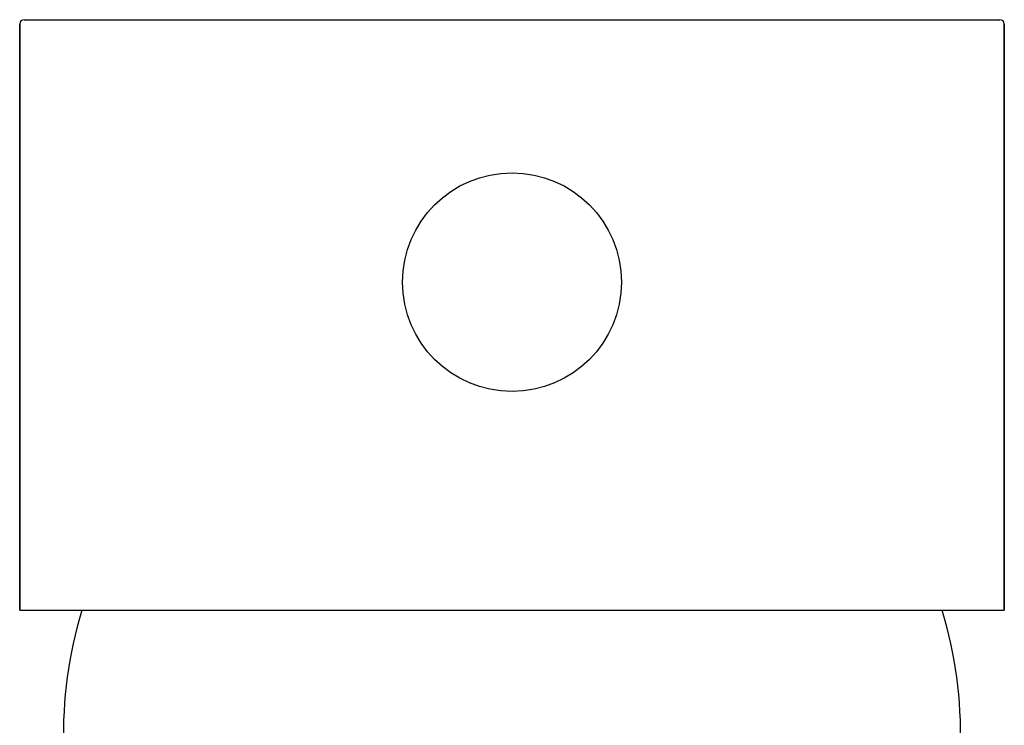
# Model space of a CAD drawing. Header units: millimetres. Extents: x 3988.763 to 3988.808, y 1707.567 to 1707.896.
# Tile 8 of 8: x 3988.763 to 3988.808, y 1707.863 to 1707.896. Entities that reach past the tile are written whole.
import ezdxf

# ---------------------------------------------------------------- set-up
doc = ezdxf.new("R2010")
doc.units = ezdxf.units.MM
doc.layers.add('SANINDUSA', color=3, linetype='Continuous')

msp = doc.modelspace()

# ---------------------------------------------------------------- linework, layer by layer
at = {"layer": 'SANINDUSA'}
for p, q in [((3988.76263261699, 1707.868683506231), (3988.76263261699, 1707.895483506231)), ((3988.76283261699, 1707.895683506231), (3988.78513261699, 1707.895683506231)), ((3988.78513261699, 1707.895683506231), (3988.80743261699, 1707.895683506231)), ((3988.80763261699, 1707.895483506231), (3988.80763261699, 1707.868683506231)), ((3988.76263261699, 1707.868683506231), (3988.78513261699, 1707.868683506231)), ((3988.78513261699, 1707.868683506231), (3988.80763261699, 1707.868683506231))]:
    msp.add_line(p, q, dxfattribs=at)
msp.add_circle((3988.78513261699, 1707.883683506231), 0.004999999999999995, dxfattribs=at)
for centre, radius, start, end in [((3988.76283261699, 1707.895483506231), 0.0001999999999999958, 90, 180), ((3988.80743261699, 1707.895483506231), 0.0001999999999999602, 0, 90), ((3988.784627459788, 1707.862937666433), 0.02000000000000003, 163.3040993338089, 181.3011849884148), ((3988.785637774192, 1707.862937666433), 0.02, 358.6988150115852, 16.69590066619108)]:
    msp.add_arc(centre, radius, start, end, dxfattribs=at)
for points in [[(3988.76263261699, 1707.895483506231), (3988.76263261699, 1707.868683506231)], [(3988.80763261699, 1707.868683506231), (3988.80763261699, 1707.895483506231)]]:
    msp.add_open_spline(points, degree=1, dxfattribs=at)

doc.saveas('drawing.dxf')
